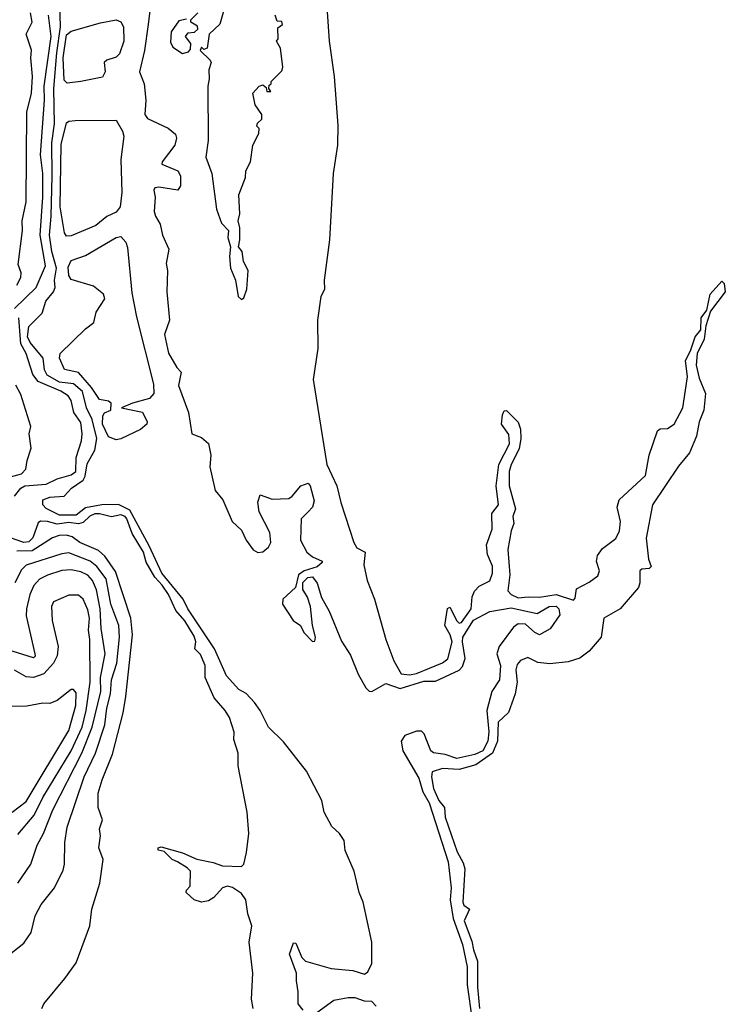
# Model space of a CAD drawing. Extents: x 1966327 to 2147849, y 395140 to 552178.
# Tile 167 of 256: x 2041377 to 2044360, y 496023 to 500186. Entities that reach past the tile are written whole.
import ezdxf

# ---------------------------------------------------------------- set-up
doc = ezdxf.new("R2010")
doc.units = 0

msp = doc.modelspace()

# ---------------------------------------------------------------- linework, layer by layer
at = {"layer": '0CON20XD'}
for points in [[(2042667.2, 500365), (2042684.6, 500095), (2042706.6, 499945), (2042721.7, 499738.3), (2042720, 499655), (2042702.7, 499535), (2042687.1, 499255), (2042664.6, 499085), (2042666.2, 499045), (2042650.5, 499015), (2042636.2, 498915), (2042637.1, 498795), (2042618.2, 498665), (2042675.7, 498305), (2042718, 498215), (2042734.2, 498144.2), (2042790, 497975), (2042802.9, 497952.9), (2042836.8, 497935), (2042831.4, 497881.4), (2042846.2, 497815), (2042877.5, 497735), (2042924.2, 497565), (2042959.1, 497475), (2042989.6, 497419.6), (2043025, 497416.2), (2043055, 497421.5), (2043165, 497466.7), (2043187.1, 497482.9), (2043204.7, 497555), (2043197, 497585), (2043174.4, 497625), (2043185, 497695.6), (2043195, 497701.5), (2043225, 497644.6), (2043235, 497634.3), (2043245, 497637.1), (2043285.9, 497695), (2043290.2, 497745), (2043299.8, 497770.2), (2043319.2, 497790.8), (2043365, 497813.2), (2043375.9, 497845), (2043376.4, 497875), (2043354, 497925), (2043350.5, 497965), (2043375, 498031.2), (2043372.8, 498097.2), (2043400.5, 498135), (2043391.3, 498215), (2043401.9, 498305), (2043447.5, 498392.5), (2043445, 498431.2), (2043414.4, 498475), (2043417.5, 498515), (2043425, 498532.5), (2043435, 498533.3), (2043484.2, 498484.2), (2043494.2, 498454.2), (2043495.6, 498415), (2043488.7, 498371.3), (2043454.4, 498305.6), (2043446.1, 498275), (2043446.6, 498215), (2043473.1, 498116.9), (2043461.6, 498085), (2043466.6, 498055), (2043454.2, 498025), (2043441.1, 497945), (2043448.9, 497838.9), (2043441.1, 497771.1), (2043454.6, 497755), (2043485, 497742), (2043526.2, 497745), (2043575, 497743.6), (2043645, 497754.9), (2043718.2, 497731.8), (2043725, 497740), (2043730.4, 497779.6), (2043785, 497807.3), (2043821.6, 497835), (2043828.3, 497855), (2043815.8, 497895), (2043819.3, 497920.7), (2043840.3, 497949.7), (2043897.5, 497992.5), (2043913.3, 498025), (2043916.6, 498063.4), (2043903.2, 498125), (2043910.7, 498155), (2044022, 498258), (2044038.7, 498345), (2044072.9, 498447.1), (2044085, 498455.7), (2044115, 498457.5), (2044143.3, 498475), (2044180, 498545), (2044200.5, 498675), (2044191.1, 498745), (2044212.9, 498785), (2044232.5, 498845), (2044256.2, 498875), (2044258, 498925), (2044282, 498958), (2044296.2, 499025), (2044345, 499080), (2044355, 499070), (2044360, 499035), (2044297.3, 498952.7), (2044278.1, 498891.9), (2044271.1, 498835), (2044240.6, 498775), (2044237.1, 498725), (2044249.4, 498669.4), (2044275.7, 498605), (2044268.7, 498535), (2044250, 498485), (2044238.9, 498425), (2044208.5, 498355), (2044161.7, 498298.3), (2044051.9, 498135), (2044026, 497994), (2044034.9, 497904.9), (2044045.9, 497874.1), (2044038, 497865), (2044007.6, 497862.4), (2043999.1, 497855), (2043998.8, 497805), (2043992.9, 497785), (2043915.4, 497694.6), (2043847.1, 497655), (2043835.2, 497574.8), (2043785, 497516.2), (2043745, 497485.7), (2043695, 497471.4), (2043617.7, 497462.3), (2043567.3, 497467.3), (2043525, 497489.3), (2043493.5, 497476.5), (2043480.5, 497459.5), (2043473.8, 497436.2), (2043479.7, 497385), (2043472.3, 497335), (2043443.2, 497256.8), (2043399.6, 497215), (2043397.5, 497135), (2043375.1, 497084.9), (2043305, 497035.7), (2043235, 497015.4), (2043165, 497019.5), (2043121.2, 497005), (2043117.5, 496985), (2043125.7, 496935), (2043149.6, 496885), (2043172.6, 496855), (2043175, 496813.6), (2043226.8, 496666.8), (2043251.6, 496621.6), (2043259.2, 496595), (2043250, 496455), (2043255, 496441.6), (2043278.1, 496425), (2043256.2, 496375), (2043289.1, 496289.1), (2043295, 496252.7), (2043312.5, 496205), (2043312.9, 496095), (2043321.3, 496005)], [(2042492.8, 497132.8), (2042429.3, 497195), (2042394, 497265), (2042369.4, 497299.4), (2042335, 497336.6), (2042303.2, 497353.2), (2042251.8, 497411.8), (2042199.9, 497525), (2042087.9, 497695), (2042068, 497735), (2041977.8, 497845), (2041925, 497961.7), (2041842.5, 498112.5), (2041795, 498136), (2041724.7, 498134.7), (2041655, 498121.5), (2041615, 498090.2), (2041545, 498090.8), (2041488.4, 498118.4), (2041474.2, 498134.2), (2041475, 498155.9), (2041505, 498167.6), (2041565, 498171.3), (2041595.5, 498205), (2041645, 498238.1), (2041653.9, 498256.1), (2041661.6, 498308.4), (2041694.8, 498365), (2041702.5, 498415), (2041683.6, 498495), (2041659.9, 498545), (2041643.1, 498613.1), (2041605, 498646.7), (2041545, 498653.4), (2041492.7, 498682.7), (2041482, 498705), (2041475.6, 498755), (2041420.9, 498820.9), (2041409.9, 498845), (2041415, 498888.9), (2041471.6, 498945), (2041487.5, 498995), (2041520, 499035), (2041526.7, 499053.3), (2041524.5, 499085), (2041531.9, 499135), (2041513.1, 499205), (2041502.8, 499275), (2041510.6, 499355), (2041513.9, 499526.1), (2041512.5, 499665), (2041524.3, 499745), (2041521.3, 499895), (2041533.4, 500045), (2041549.4, 500155), (2041546.3, 500255)], [(2041930, 500245), (2041920.5, 500165), (2041905.2, 500055), (2041883.7, 499965), (2041903.6, 499915), (2041910.7, 499845), (2041906.2, 499785), (2041917.3, 499767.3), (2042005, 499727.5), (2042035, 499702.2), (2042040, 499685), (2042033.3, 499655), (2041978.6, 499585), (2041977.5, 499575), (2042045, 499546.5), (2042057, 499525), (2042056.4, 499483.6), (2042045, 499464.5), (2041965, 499478.2), (2041948.8, 499475), (2041944.2, 499465), (2041950, 499435), (2041945.7, 499375), (2041950.6, 499355), (2041971.2, 499321.2), (2041980, 499275), (2042007, 499215), (2041996.5, 499155), (2042001.5, 499125), (2041998.7, 499035), (2042010.8, 498915), (2041989.6, 498855), (2042005.8, 498775.8), (2042041.2, 498715), (2042060.3, 498695), (2042048.5, 498638.5), (2042091.3, 498525), (2042104.7, 498435), (2042145, 498418.8), (2042175, 498394), (2042184.4, 498344.4), (2042180.2, 498295), (2042202.7, 498195), (2042235.7, 498155.7), (2042275, 498063.6), (2042315, 498027.5), (2042333.9, 497985), (2042364.5, 497944.5), (2042383.5, 497933.5), (2042405, 497935.2), (2042429, 497955), (2042438, 497975), (2042435, 498018.1), (2042389.8, 498105), (2042383.6, 498146.4), (2042392.9, 498177.1), (2042445, 498158.4), (2042515, 498161.9), (2042529.4, 498170.6), (2042565, 498214.4), (2042596.4, 498226.4), (2042604.7, 498215), (2042621.4, 498151.4), (2042614.7, 498125), (2042597.1, 498105), (2042567.4, 498075), (2042564.7, 497985), (2042590.5, 497935), (2042615, 497914.4), (2042655, 497896.5), (2042655, 497890), (2042635, 497872.7), (2042580, 497855), (2042555, 497839.2), (2042542.9, 497785), (2042489.5, 497735), (2042488.5, 497715), (2042532.9, 497645), (2042563.8, 497623.8), (2042578.6, 497595), (2042615, 497556.7), (2042625, 497557.5), (2042627.1, 497575), (2042614.3, 497625), (2042606, 497705), (2042593.9, 497743.9), (2042573.6, 497776.4), (2042573.9, 497806.1), (2042595, 497827.5), (2042615, 497830), (2042635, 497803.8), (2042653, 497743), (2042685.3, 497685), (2042737.4, 497557.4), (2042775, 497498.8), (2042808.3, 497418.3), (2042840.9, 497360.9), (2042855, 497346.2), (2042865, 497345.4), (2042925, 497378.8), (2042985, 497358.1), (2043085, 497388.6), (2043135, 497389.5), (2043235, 497435.8), (2043248.7, 497451.3), (2043260.9, 497485), (2043248.6, 497555), (2043250.6, 497575), (2043295, 497646.2), (2043365, 497683.5), (2043455, 497699.1), (2043564.6, 497675.4), (2043615, 497704.5), (2043645, 497705.8), (2043656.6, 497695), (2043660.2, 497669.8), (2043619.5, 497610.5), (2043575, 497585.5), (2043555, 497594.2), (2043515, 497630.2), (2043485, 497631), (2043465, 497617.7), (2043404.3, 497535.7), (2043394.6, 497505), (2043409.8, 497455), (2043405.2, 497395), (2043373.5, 497345), (2043352.5, 497265), (2043360.5, 497175), (2043355.4, 497135), (2043335.1, 497095), (2043301.3, 497078.7), (2043225, 497061.5), (2043175, 497078.8), (2043126.5, 497086.5), (2043114.5, 497095), (2043087, 497167), (2043075, 497176.9), (2043055, 497177.2), (2043005, 497159.2), (2042989.2, 497135), (2042996.2, 497095), (2043065, 496978.2), (2043081.5, 496921.5), (2043107.6, 496875), (2043188.1, 496625), (2043200.5, 496515), (2043197.2, 496465), (2043209.5, 496385), (2043249.6, 496275), (2043268.4, 496181.6), (2043268.5, 496105), (2043290.5, 495955)], [(2042246.2, 500245), (2042222.7, 500167.3), (2042177.5, 500125), (2042170, 500065), (2042155, 500060), (2042145, 500070), (2042140, 500055), (2042182.5, 500015), (2042186.2, 500005), (2042176.4, 499973.6), (2042178, 499935), (2042172, 499905), (2042173.3, 499675), (2042164, 499605), (2042188.8, 499535), (2042208.8, 499385), (2042230, 499325), (2042260, 499295), (2042257.5, 499265), (2042267.5, 499225), (2042263.3, 499185), (2042267.5, 499135), (2042290, 499085), (2042300, 499015), (2042315, 499002.5), (2042325, 499010), (2042337, 499047), (2042342.5, 499125), (2042323, 499163), (2042317.5, 499205), (2042302.5, 499225), (2042307.5, 499255), (2042307.5, 499305), (2042300, 499335), (2042307.5, 499365), (2042303.3, 499445), (2042331.7, 499518.3), (2042333.6, 499546.4), (2042352.5, 499585), (2042362.5, 499655), (2042387.5, 499705), (2042390, 499725), (2042380, 499735), (2042381.7, 499748.3), (2042400, 499765), (2042400, 499785), (2042372.5, 499825), (2042362.5, 499875), (2042390, 499905), (2042405, 499910), (2042418.3, 499898.3), (2042421.7, 499881.7), (2042438.3, 499881.7), (2042430, 499895), (2042431.7, 499908.3), (2042440, 499915), (2042440, 499925), (2042485, 499970), (2042490, 499985), (2042480, 500065), (2042462.5, 500095), (2042470, 500105), (2042468.3, 500151.7), (2042487.5, 500165), (2042485, 500177.5), (2042465, 500180), (2042457.5, 500205)], [(2041354.3, 498965), (2041447, 499053), (2041486.6, 499145), (2041464, 499275), (2041474.5, 499435), (2041474.7, 499535), (2041465.6, 499615), (2041481.6, 499845), (2041480, 499905), (2041510.5, 500115), (2041498.4, 500205)], [(2041365, 499062.7), (2041381.5, 499095), (2041382.5, 499115), (2041371.1, 499151.1), (2041388.6, 499295), (2041387.7, 499335), (2041404.1, 499415), (2041407.4, 499795), (2041427.5, 499875), (2041431.3, 499945), (2041423.8, 500025), (2041426.6, 500056.6), (2041404.5, 500125), (2041430, 500175), (2041422.9, 500215)], [(2041577.3, 499917.3), (2041565, 499930), (2041560.2, 500025), (2041575, 500121.6), (2041595, 500137.5), (2041717.9, 500172.1), (2041785, 500185.4), (2041805, 500177.1), (2041815.8, 500155.8), (2041817.8, 500095), (2041799.1, 500040.9), (2041785, 500027.6), (2041746, 500015), (2041733.8, 500005), (2041738.8, 499965), (2041727.3, 499942.7), (2041635, 499924.3), (2041577.3, 499917.3)], [(2042081.7, 500188.3), (2042049.5, 500180.5), (2042017.1, 500135), (2042015, 500090), (2042025, 500070), (2042065, 500043.3), (2042090.7, 500049.3), (2042099.3, 500060.7), (2042100, 500085), (2042077.5, 500115), (2042089.3, 500130.7), (2042116.4, 500133.6), (2042130, 500145), (2042128.3, 500158.3), (2042100, 500175), (2042100, 500185), (2042130, 500215)], [(2041575, 499270.7), (2041566.6, 499285), (2041547.7, 499395), (2041552.3, 499657.7), (2041575, 499749.2), (2041585, 499756.7), (2041611.1, 499758.9), (2041785, 499761.1), (2041811.5, 499715), (2041816.9, 499693.1), (2041804.9, 499595), (2041809, 499455), (2041801.6, 499395), (2041785, 499372.4), (2041745, 499353.5), (2041699.2, 499315), (2041595, 499271.8), (2041575, 499270.7)], [(2041785, 498410), (2041751.9, 498421.9), (2041726.7, 498475), (2041728.5, 498511.5), (2041735, 498523.9), (2041762.5, 498535), (2041763.3, 498565), (2041752.7, 498572.7), (2041715, 498580.5), (2041681.1, 498631.1), (2041625, 498693.7), (2041566.7, 498706.7), (2041545.8, 498755), (2041547.5, 498775), (2041655, 498878.6), (2041690, 498905), (2041700.9, 498949.1), (2041736.7, 499005), (2041731.2, 499025), (2041688.6, 499058.6), (2041595, 499086.7), (2041584.7, 499104.7), (2041581.2, 499138.8), (2041595, 499168.2), (2041655, 499189.1), (2041784.6, 499265.4), (2041805, 499268.9), (2041825, 499244.5), (2041832.1, 499222.1), (2041850.4, 499030.4), (2041870.5, 498929.5), (2041942.3, 498645), (2041944.7, 498605.3), (2041926.1, 498583.9), (2041853.3, 498565), (2041807.5, 498545), (2041896.4, 498526.4), (2041915.8, 498485), (2041914, 498475), (2041887.6, 498452.4), (2041805, 498413.7), (2041785, 498410)], [(2041355, 498171.6), (2041381.3, 498205), (2041398.7, 498215), (2041488.6, 498221.4), (2041535.2, 498244.8), (2041595, 498261), (2041614.3, 498275), (2041615.9, 498334.1), (2041638.3, 498405), (2041640.4, 498435), (2041635, 498482.2), (2041605.2, 498525), (2041595, 498575.8), (2041581.2, 498595), (2041550.9, 498615), (2041455.6, 498655.6), (2041433.2, 498685), (2041404.9, 498774.9), (2041382, 498815), (2041373.3, 498925)], [(2041337.7, 498252.3), (2041384.3, 498265), (2041403.6, 498285), (2041408.2, 498321.8), (2041426, 498374), (2041417.3, 498435), (2041424.1, 498465.9), (2041381.2, 498601.2), (2041360.6, 498640.6)], [(2042363.3, 496005), (2042356.7, 496045), (2042362.1, 496155), (2042346.7, 496285), (2042357.7, 496355), (2042341.1, 496405), (2042332.8, 496465), (2042315, 496490.6), (2042276.7, 496516.7), (2042255, 496522.6), (2042235, 496515.8), (2042197.6, 496475), (2042175, 496460), (2042145.2, 496455.2), (2042114.3, 496465), (2042081.2, 496495), (2042082.5, 496505), (2042098.3, 496521.7), (2042098.6, 496585), (2042085, 496600), (2042044, 496625), (2042021.4, 496635), (2041988.3, 496668.3), (2041962.5, 496675), (2041962.5, 496685), (2041975, 496688.8), (2042065, 496662.9), (2042126.4, 496636.4), (2042195, 496622.4), (2042235, 496607.6), (2042314.5, 496605.5), (2042324.3, 496615), (2042336, 496665), (2042345.8, 496745), (2042338.8, 496835), (2042300.5, 497030.5), (2042300, 497085), (2042281.7, 497141.7), (2042283, 497173), (2042263.8, 497235), (2042245.8, 497265), (2042198.9, 497318.9), (2042161.5, 497405), (2042160.9, 497455), (2042141.7, 497501.7), (2042116.7, 497525), (2042121.1, 497555), (2042115, 497578.6), (2042075, 497644.3), (2042037.2, 497687.2), (2042006, 497755), (2041979.6, 497795), (2041948, 497828), (2041911.5, 497891.5), (2041900.6, 497935), (2041853, 498013), (2041829.7, 498075), (2041822.3, 498085), (2041805, 498091.7), (2041765, 498083.1), (2041715, 498096.6), (2041695, 498096), (2041673.6, 498086.4), (2041645, 498059.7), (2041625, 498053.9), (2041585, 498059.2), (2041535, 498052.7), (2041495, 498064), (2041464.6, 498065.4), (2041455, 498058), (2041432.6, 497995), (2041415, 497978.7), (2041395.1, 497974.9), (2041305, 498006.4)], [(2041470, 496005), (2041478.6, 496025), (2041567.9, 496132.1), (2041615, 496198.8), (2041673.3, 496355), (2041682.2, 496425), (2041716.3, 496535), (2041730.4, 496635), (2041712.2, 496685), (2041718.8, 496735), (2041714.4, 496765), (2041726.8, 496803.2), (2041708.2, 496855), (2041708.8, 496915), (2041725, 496971.4), (2041769.9, 497080.1), (2041814.6, 497255), (2041825.6, 497324.4), (2041853.7, 497585), (2041847.5, 497655), (2041782.3, 497852.3), (2041737.2, 497917.2), (2041710.8, 497940.8), (2041631.1, 497975), (2041599.3, 497999.3), (2041575, 498006.4), (2041544.4, 498005), (2041515, 497994.4), (2041429.5, 497940.5), (2041365, 497938.5)], [(2041340.5, 496239.5), (2041395, 496281.4), (2041426, 496326), (2041442.8, 496397.2), (2041467.8, 496445), (2041524.6, 496515), (2041560.4, 496589.6), (2041565.9, 496615), (2041567.4, 496707.4), (2041577.9, 496772.1), (2041649, 496985), (2041697.1, 497085), (2041737.4, 497205), (2041745.2, 497275.2), (2041761, 497335), (2041764.6, 497395), (2041787.6, 497465), (2041799, 497575), (2041796.4, 497625), (2041762.1, 497715), (2041742, 497822), (2041703.5, 497873.5), (2041675, 497896.3), (2041585, 497931.3), (2041555, 497927.9), (2041405, 497879.5), (2041385, 497859.6), (2041356.2, 497805)], [(2041368.7, 496535), (2041423.8, 496615), (2041451.2, 496695), (2041477.6, 496745), (2041517, 496845), (2041639, 497085), (2041683.1, 497195), (2041719.8, 497345), (2041718.4, 497405), (2041738.1, 497505), (2041721.6, 497611.6), (2041717, 497695), (2041701.2, 497775), (2041685.1, 497815.1), (2041665, 497837), (2041635, 497851.1), (2041595, 497859.6), (2041555, 497856.8), (2041495, 497837.7), (2041460.4, 497819.6), (2041436.7, 497793.3), (2041420, 497755), (2041405.2, 497695), (2041404.2, 497665), (2041440.9, 497505), (2041442.1, 497495), (2041435, 497487.9), (2041345, 497516.5)], [(2041369.2, 496740.8), (2041438.2, 496821.8), (2041475, 496897.3), (2041595.1, 497095), (2041641.1, 497195), (2041658.4, 497265), (2041674.2, 497385), (2041673, 497565), (2041667.6, 497605), (2041671.8, 497655), (2041665, 497690.6), (2041645, 497736.2), (2041625, 497752.1), (2041585, 497752.3), (2041520, 497725), (2041511.8, 497705), (2041513.8, 497645), (2041540, 497535), (2041535, 497495.8), (2041519.3, 497465), (2041479.7, 497420.3), (2041435, 497404.8), (2041405, 497407.9), (2041355, 497435.2)], [(2041345, 496834.8), (2041405, 496880), (2041585, 497180.9), (2041613.8, 497286.2), (2041615, 497340), (2041605, 497354.2), (2041595, 497354.4), (2041535, 497307.7), (2041504.4, 497294.4), (2041475, 497295.7), (2041406.6, 497283.4), (2041315, 497282.1)], [(2042575, 495997.8), (2042554.4, 496025), (2042554.9, 496075), (2042547.4, 496122.6), (2042546.7, 496155), (2042518.1, 496235), (2042535, 496282.9), (2042545, 496280.6), (2042570.3, 496220.3), (2042585.5, 496205.5), (2042694, 496174), (2042785.5, 496165.5), (2042835, 496150.2), (2042849.3, 496160.7), (2042865.6, 496195), (2042865.9, 496285), (2042829.2, 496455), (2042812.7, 496495), (2042791.2, 496585), (2042752.4, 496672.4), (2042749, 496715), (2042728.7, 496745), (2042695.9, 496775), (2042664, 496835), (2042654.1, 496885), (2042588.9, 497008.9), (2042492.8, 497132.8)], [(2042883.6, 496015), (2042865, 496034.2), (2042835, 496035.7), (2042795, 496050.5), (2042765, 496050.7), (2042705, 496038.9), (2042633.7, 495986.3)]]:
    msp.add_lwpolyline(points, dxfattribs=at)

doc.saveas('drawing.dxf')
